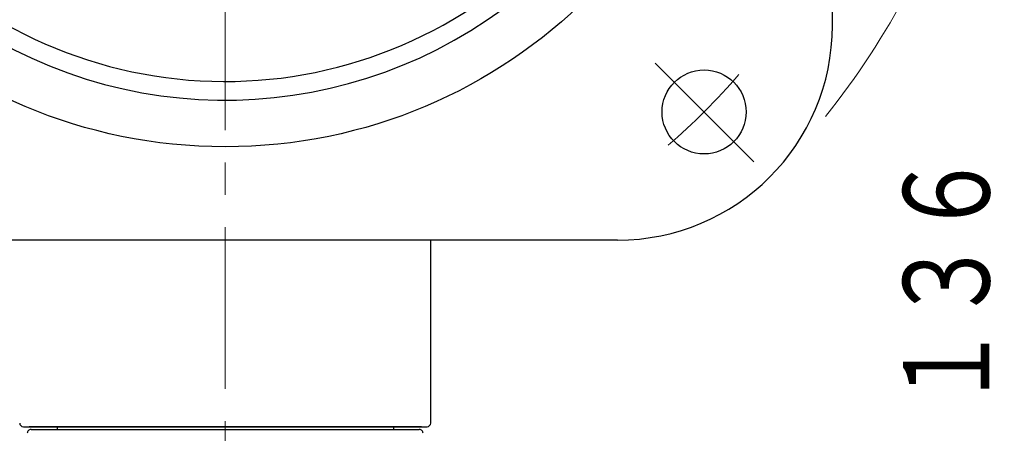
# Model space of a CAD drawing. Header units: millimetres. Extents: x 0 to 1300, y 0 to 891.
# Tile 145 of 148: x 873 to 978, y 514 to 559. Entities that reach past the tile are written whole.
import ezdxf

# ---------------------------------------------------------------- set-up
doc = ezdxf.new("R2010")
doc.units = ezdxf.units.MM
doc.header["$LTSCALE"] = 0.545669
doc.linetypes.add('CENTER', pattern=[50.8, 31.75, -6.35, 6.35, -6.35])
doc.layers.add('NoLayerName_001', color=7, linetype='Continuous')
doc.layers.add('NoLayerName_005', color=7, linetype='Continuous')
doc.styles.get("Standard").update_dxf_attribs({"font": 'txt', "bigfont": 'extfont2'})
doc.dimstyles.get("Standard").update_dxf_attribs({"dimtxt": 2.5, "dimasz": 2.5, "dimexe": 1, "dimexo": 1, "dimtad": 1, "dimdec": 3, "dimzin": 0, "dimdsep": 46, "dimtxsty": 'Standard', "dimcen": 2.5, "dimadec": 3, "dimazin": 0, "dimtfac": 0.75, "dimtdec": 3, "dimtmove": 0, "dimatfit": 3, "dimfxl": 1, "dimarcsym": 0})

# ---------------------------------------------------------------- blocks, each defined once
blk = doc.blocks.new('_OPEN30')
at = {"color": 0, "linetype": 'ByBlock', "lineweight": -2}
for p, q in [((-1, 0.267949), (0, 0)), ((0, 0), (-1, -0.267949)), ((0, 0), (-1, 0))]:
    blk.add_line(p, q, dxfattribs=at)
blk = doc.blocks.new('*D60')
at = {"layer": 'Defpoints', "color": 0}
for p in [(968.82, 600), (906, 464.6), (981.87, 464.6)]:
    blk.add_point(p, dxfattribs=at)
at = {"layer": 'NoLayerName_001', "color": 0, "linetype": 'Continuous', "lineweight": 13}
for p, q in [((971.82, 600), (984.87, 600)), ((981.87, 594), (981.87, 470.6)), ((909, 464.6), (984.87, 464.6))]:
    blk.add_line(p, q, dxfattribs=at)
at = {"layer": 'NoLayerName_001', "color": 0, "lineweight": 13, "xscale": 6, "yscale": 6, "zscale": 6}
for p, rotation in [((981.87, 600), 90), ((981.87, 464.6), 270)]:
    blk.add_blockref('_OPEN30', p, dxfattribs=dict(at, rotation=rotation))
at = {"layer": 'NoLayerName_001', "color": 0, "lineweight": 13, "insert": (972.57, 530.66), "char_height": 10.5, "attachment_point": 5, "rotation": 90}
blk.add_mtext('\\W0.8000;１３６', dxfattribs=at)

msp = doc.modelspace()

# ---------------------------------------------------------------- linework, layer by layer
at = {"layer": 'NoLayerName_001', "color": 4, "linetype": 'CENTER', "lineweight": 13}
for p, q in [((895, 675), (895, 450)), ((941.01868265, 553.98131735), (951.59702147, 543.40297853))]:
    msp.add_line(p, q, dxfattribs=at)
at = {"layer": 'NoLayerName_001', "color": 7, "linetype": 'Continuous', "lineweight": 25}
for p, q in [((960, 558), (960, 642)), ((937, 535), (853, 535)), ((917.002486, 515.4), (917.002486, 535)), ((873.402486, 515), (916.602486, 515)), ((874.22027376, 514.7), (915.77972624, 514.7)), ((915.602486, 515), (874.402486, 515)), ((877, 515), (877, 514.7)), ((913, 515), (913, 514.7))]:
    msp.add_line(p, q, dxfattribs=at)
at = {"layer": 'NoLayerName_001', "color": 21, "linetype": 'Continuous', "lineweight": 25}
msp.add_line((916, 515), (874, 515), dxfattribs=at)
at = {"layer": 'NoLayerName_001', "color": 7, "linetype": 'Continuous', "lineweight": 25}
for centre, radius in [((895, 600), 55), ((946.265, 548.735), 4.5)]:
    msp.add_circle(centre, radius, dxfattribs=at)
for centre, radius, start, end in [((895, 600), 50, 162.7577581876, 29.2713425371), ((895, 600), 48, 222.8395884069, 316.7018555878), ((937, 558), 23, 270, 0), ((873.402486, 515.4), 0.4, 180, 270), ((916.602486, 515.4), 0.4, 270, 0), ((874.22027376, 514.3), 0.4, 90, 181), ((915.77972624, 514.3), 0.4, 359, 90)]:
    msp.add_arc(centre, radius, start, end, dxfattribs=at)
at = {"layer": 'NoLayerName_001', "color": 4, "linetype": 'Continuous', "lineweight": 13}
msp.add_arc((894.99439641, 600.00406621), 82.5, 321.153327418, 343.7510115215, dxfattribs=at)
at = {"layer": 'NoLayerName_001', "color": 4, "linetype": 'CENTER', "lineweight": 13}
msp.add_arc((895, 600), 72.5, 310.854492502, 319.3166460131, dxfattribs=at)
at = {"layer": 'NoLayerName_005', "color": 6, "linetype": 'Continuous', "lineweight": 25}
msp.add_line((875, 515), (915, 515), dxfattribs=at)

# ---------------------------------------------------------------- dimensions: what is measured, and where the dimension line sits
at = {"layer": 'NoLayerName_001', "color": 3, "linetype": 'Continuous', "lineweight": 13}
dim = msp.add_linear_dim(base=(981.86808433, 464.6), p1=(968.81931393, 600), p2=(906, 464.6), angle=270, text='\\W0.8000;１３６', dimstyle='Standard', override={"dimtxt": 10.5, "dimasz": 6, "dimexe": 3, "dimexo": 3, "dimgap": 3, "dimdec": 8, "dimzin": 8, "dimblk": 'OPEN30', "dimclrd": 0, "dimclre": 0, "dimclrt": 0, "dimtp": 0, "dimtm": 0, "dimlwd": 13, "dimlwe": 13}, dxfattribs=at)
dim.commit()
dim.dimension.update_dxf_attribs({"geometry": '*D60', "text_midpoint": (981.86808433, 530.65965147), "dimtype": 160})

doc.saveas('drawing.dxf')
